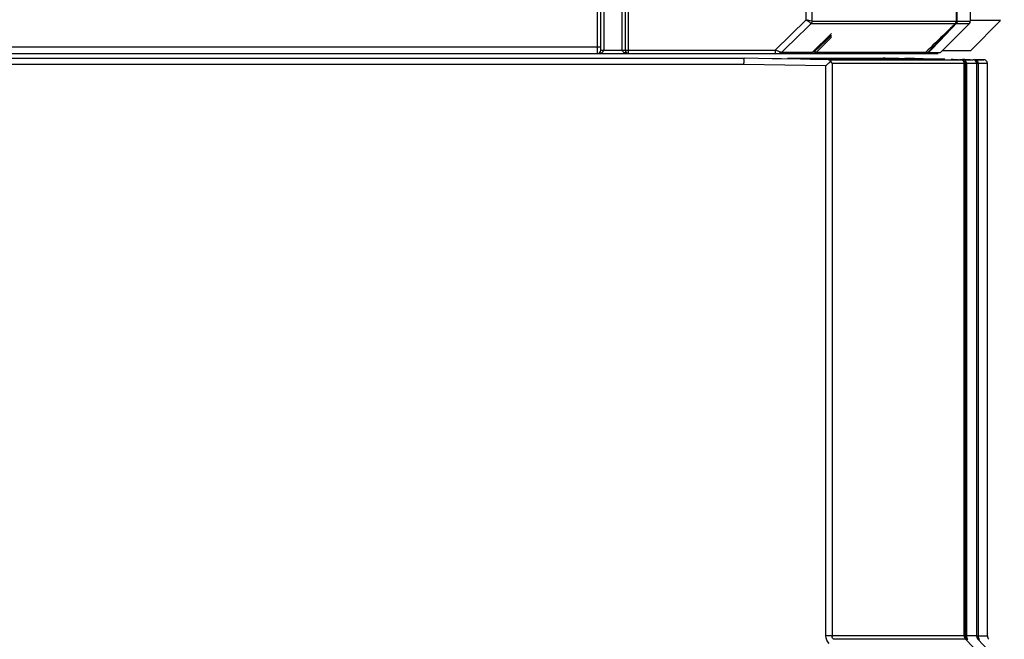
# Model space of a CAD drawing. Header units: millimetres. Extents: x 0 to 594, y 0 to 420.
# Tile 25 of 61: x 299 to 323, y 172 to 188. Entities that reach past the tile are written whole.
import ezdxf

# ---------------------------------------------------------------- set-up
doc = ezdxf.new("R2010")
doc.units = ezdxf.units.MM
doc.header["$LTSCALE"] = 32.67
doc.layers.get('0').update_dxf_attribs({"linetype": 'CONTINUOUS'})
doc.styles.get("Standard").update_dxf_attribs({"font": 'txt', "width": 0.8})
doc.dimstyles.new('DIMSTYLE_1', dxfattribs={"dimtxt": 3.5, "dimasz": 3.5, "dimexe": 1, "dimexo": 0, "dimgap": 0.875, "dimtad": 1, "dimlfac": 3.333333, "dimdsep": 46, "dimtxsty": 'STANDARD', "dimblk": '_FILLED', "dimblk1": '_FILLED', "dimblk2": '_FILLED', "dimcen": 0.09, "dimclrt": 5, "dimadec": 0, "dimazin": 0, "dimtp": 0.01, "dimtm": 0.01, "dimtfac": 1, "dimtofl": 0, "dimtmove": 0, "dimatfit": 3, "dimldrblk": '_FILLED', "dimfxl": 1, "dimtolj": 1, "dimarcsym": 0})

# ---------------------------------------------------------------- blocks, each defined once
blk = doc.blocks.new('_FILLED')
at = {"color": 0, "linetype": 'BYBLOCK'}
blk.add_solid([(0, 0), (-1, 0.1429), (-1, -0.1429)], dxfattribs=at)
blk = doc.blocks.new('*D17')
at = {"color": 2, "linetype": 'CONTINUOUS'}
for p, q in [((317.531, 302.209), (229.317, 302.209)), ((230.317, 302.209), (230.317, 228.642)), ((230.317, 155.074), (230.317, 228.642)), ((248.942, 155.074), (229.317, 155.074))]:
    blk.add_line(p, q, dxfattribs=at)
at = {"color": 2, "linetype": 'CONTINUOUS', "xscale": 3.5, "yscale": 3.5, "zscale": 3.5}
for p, rotation in [((230.317, 302.209), 90), ((230.317, 155.074), 270)]:
    blk.add_blockref('_FILLED', p, dxfattribs=dict(at, rotation=rotation))
at = {"color": 5, "linetype": 'CONTINUOUS', "insert": (225.942, 228.642), "char_height": 3.5, "width": 16.8, "attachment_point": 2, "rotation": 90, "line_spacing_factor": 0.9}
blk.add_mtext('490.45', dxfattribs=at)

msp = doc.modelspace()

# ---------------------------------------------------------------- linework, layer by layer
at = {"color": 9, "linetype": 'CONTINUOUS'}
for p, q in [((312.8665, 186.6931), (312.8665, 291.6831)), ((313.6165, 186.6931), (313.6165, 291.6712)), ((317.9398, 187.5053), (317.9227, 291.6181)), ((317.9398, 187.5053), (317.1838, 186.7681)), ((318.0652, 187.4212), (321.5746, 187.4212)), ((318.0864, 187.4742), (321.5926, 187.4742)), ((321.5932, 187.4212), (321.9164, 187.4212)), ((321.5968, 187.4645), (321.5965, 187.4778)), ((321.5977, 187.4828), (321.5979, 187.4828)), ((321.6187, 187.4742), (321.9384, 187.4742)), ((321.9125, 187.425), (321.9164, 187.4212)), ((322.6719, 187.4921), (321.937, 187.4905)), ((321.4194, 187.2602), (320.8971, 186.7151)), ((312.9415, 186.8431), (249.602, 186.8431)), ((312.9415, 186.7681), (317.1838, 186.7681)), ((317.1838, 186.7681), (317.1838, 186.6931)), ((317.2582, 186.7432), (317.207, 186.7607)), ((318.0899, 186.7151), (317.3416, 186.7151)), ((318.1545, 186.744), (318.1297, 186.744)), ((318.1298, 186.7321), (318.1298, 186.6931)), ((318.1828, 186.7151), (318.1545, 186.744)), ((320.8445, 186.7151), (318.1828, 186.7151)), ((320.8971, 186.7151), (320.8637, 186.7151)), ((320.9166, 186.7151), (321.2088, 186.7151)), ((321.2579, 186.7641), (321.9439, 186.7641)), ((316.4281, 186.4242), (288.7493, 186.4242)), ((318.4228, 186.3902), (316.4281, 186.4242)), ((318.4228, 172.5222), (318.4228, 186.3902)), ((318.4857, 186.5391), (321.6993, 186.5391)), ((321.7874, 186.4491), (318.5695, 186.4491)), ((318.5695, 186.4491), (318.5695, 172.5222)), ((321.7525, 186.5391), (321.9994, 186.5391)), ((322.0877, 186.4491), (321.8122, 186.4491)), ((321.8122, 186.4491), (321.8122, 172.5222)), ((321.8407, 186.4491), (321.8407, 172.5222)), ((322.0457, 186.5391), (322.2609, 186.5391)), ((322.3493, 186.4491), (322.0957, 186.4491)), ((322.1236, 186.4491), (322.1236, 172.5222)), ((321.764, 172.5222), (318.4228, 172.5222)), ((321.8122, 172.5222), (321.7921, 172.5125)), ((321.8435, 172.5222), (321.8407, 172.5222)), ((322.0877, 172.5222), (321.864, 172.5222)), ((322.1368, 172.5222), (322.3493, 172.5222)), ((321.8207, 172.4395), (318.6052, 172.4395))]:
    msp.add_line(p, q, dxfattribs=at)
at = {"color": 6, "linetype": 'CONTINUOUS'}
for p, q in [((312.9415, 186.7681), (312.9415, 291.6181)), ((313.0163, 291.6255), (313.0164, 186.7681)), ((313.4668, 186.7681), (313.4669, 291.6255)), ((313.5415, 186.7681), (313.5415, 291.6181)), ((318.0864, 187.4742), (318.0864, 291.5431)), ((321.5977, 187.4828), (321.5974, 291.6931)), ((321.6139, 187.4833), (321.6139, 291.6931)), ((321.9384, 187.4742), (321.9384, 291.6931)), ((321.4663, 187.2887), (321.5062, 187.3304)), ((321.5062, 187.3304), (321.5932, 187.4212)), ((321.5849, 187.4321), (321.5865, 187.4344)), ((321.5964, 187.4247), (321.6017, 187.4481)), ((321.618, 187.4646), (321.6187, 187.4742)), ((321.7886, 187.2937), (321.9164, 187.4212)), ((321.9439, 186.7641), (322.6719, 187.4921)), ((318.5515, 187.1672), (318.3977, 187.0165)), ((318.5515, 187.1735), (318.5515, 187.1672)), ((318.5515, 187.0764), (318.5515, 187.1369)), ((321.1421, 186.9505), (321.3677, 187.1858)), ((321.4097, 187.2614), (321.3313, 187.1858)), ((321.3677, 187.1858), (321.4296, 187.2504)), ((321.4296, 187.2504), (321.4663, 187.2887)), ((321.4446, 186.9505), (321.6805, 187.1858)), ((321.6805, 187.1858), (321.757, 187.2622)), ((321.757, 187.2622), (321.7886, 187.2937)), ((318.2438, 186.8658), (318.0899, 186.7151)), ((318.3977, 187.0165), (318.2438, 186.8658)), ((318.419, 187.0013), (318.2865, 186.8727)), ((318.3057, 186.8356), (318.4286, 186.956)), ((318.4286, 186.956), (318.5515, 187.0764)), ((321.0201, 186.8231), (321.1421, 186.9505)), ((321.2534, 186.7596), (321.3834, 186.8893)), ((321.3834, 186.8893), (321.4446, 186.9505)), ((249.6072, 186.6931), (321.1558, 186.6931)), ((318.0878, 186.7173), (318.0899, 186.7151)), ((318.1828, 186.7151), (318.3057, 186.8356)), ((320.902, 186.7037), (320.8637, 186.6931)), ((320.9166, 186.7151), (321.0201, 186.8231)), ((321.2088, 186.7151), (321.2256, 186.7318)), ((321.2256, 186.7318), (321.2534, 186.7596)), ((288.7493, 186.5742), (316.4285, 186.5742)), ((317.1143, 186.5625), (316.4285, 186.5742)), ((317.1816, 186.5614), (317.1143, 186.5625)), ((317.2877, 186.5595), (317.1816, 186.5614)), ((317.339, 186.5587), (317.2877, 186.5595)), ((317.8, 186.5508), (317.339, 186.5587)), ((317.4865, 186.5742), (319.8148, 186.5742)), ((318.0344, 186.5468), (317.8, 186.5508)), ((318.4254, 186.5401), (318.0344, 186.5468)), ((318.4611, 186.4277), (318.4228, 186.3902)), ((318.4857, 186.5391), (318.4254, 186.5401)), ((321.3128, 186.5485), (318.4857, 186.5485)), ((321.4653, 186.5436), (321.525, 186.5428)), ((321.5147, 186.5426), (321.4701, 186.5435)), ((321.5147, 186.5426), (321.6377, 186.5403)), ((321.6377, 186.5403), (321.6993, 186.5391)), ((321.7525, 186.5391), (321.6767, 186.5403)), ((321.7892, 186.5473), (321.7551, 186.5479)), ((321.8039, 186.5427), (321.7596, 186.5436)), ((321.7622, 186.5436), (321.7843, 186.5433)), ((321.7874, 172.5222), (321.7874, 186.4491)), ((321.8039, 186.5427), (321.8691, 186.5415)), ((321.8691, 186.5415), (321.9342, 186.5403)), ((321.9342, 186.5403), (321.9994, 186.5391)), ((322.2609, 186.5391), (322.0353, 186.543)), ((322.0877, 186.4491), (322.0877, 172.5222)), ((322.3493, 172.5222), (322.3493, 186.4491)), ((322.6082, 171.6153), (321.8207, 172.4395)), ((322.761, 171.7683), (322.1209, 172.4395))]:
    msp.add_line(p, q, dxfattribs=at)
at = {"color": 7, "linetype": 'CONTINUOUS', "true_color": 0x606060}
for p, q in [((321.7877, 172.5222), (321.764, 172.5222)), ((321.8407, 172.5222), (321.8122, 172.5222)), ((321.8146, 172.4981), (321.8137, 172.4979)), ((321.8164, 172.4985), (321.8155, 172.4983)), ((321.8181, 172.499), (321.8172, 172.4988)), ((321.8198, 172.4994), (321.8189, 172.4992)), ((321.8214, 172.4998), (321.8206, 172.4996)), ((321.8229, 172.5002), (321.8221, 172.5)), ((322.0957, 172.5222), (322.1236, 172.5222)), ((322.0972, 172.498), (322.0981, 172.4982)), ((322.099, 172.4984), (322.0998, 172.4986)), ((322.1007, 172.4988), (322.1015, 172.499)), ((322.1024, 172.4992), (322.1032, 172.4994)), ((322.104, 172.4997), (322.1048, 172.4999)), ((322.1056, 172.5001), (322.1064, 172.5003))]:
    msp.add_line(p, q, dxfattribs=at)
at = {"color": 7, "linetype": 'CONTINUOUS'}
for p, q in [((321.786, 172.5222), (321.7874, 172.5222)), ((322.0857, 172.5222), (322.0877, 172.5222))]:
    msp.add_line(p, q, dxfattribs=at)
at = {"color": 6, "linetype": 'CONTINUOUS'}
for points in [[(321.5865, 187.4344), (321.5866, 187.4345), (321.5791, 187.4282)], [(321.5791, 187.4282), (321.5832, 187.4306), (321.5849, 187.4321)]]:
    msp.add_lwpolyline(points, dxfattribs=at)
at = {"color": 7, "linetype": 'CONTINUOUS', "true_color": 0x606060}
for points in [[(321.7881, 172.5087), (321.7882, 172.5086), (321.7883, 172.5084), (321.7884, 172.5083), (321.7884, 172.5081), (321.7885, 172.508), (321.7885, 172.5078), (321.7885, 172.5077), (321.7885, 172.5075), (321.7884, 172.5074), (321.7884, 172.5072), (321.7883, 172.5071), (321.7882, 172.5069), (321.7881, 172.5068), (321.7879, 172.5066), (321.7878, 172.5064), (321.7876, 172.5063), (321.7874, 172.5061), (321.7872, 172.5059), (321.787, 172.5058)], [(321.8279, 172.5017), (321.8273, 172.5015), (321.8266, 172.5013), (321.8259, 172.5011), (321.8251, 172.5009), (321.8244, 172.5006), (321.8237, 172.5004)], [(321.8374, 172.5052), (321.8371, 172.505), (321.8366, 172.5049), (321.8362, 172.5047), (321.8358, 172.5045), (321.8353, 172.5043), (321.8348, 172.5041), (321.8344, 172.5039), (321.8338, 172.5037), (321.8333, 172.5035), (321.8328, 172.5033), (321.8322, 172.5031), (321.8317, 172.5029), (321.8311, 172.5027), (321.8305, 172.5025), (321.8299, 172.5023), (321.8292, 172.5021), (321.8286, 172.5019), (321.8279, 172.5017)], [(321.8416, 172.5083), (321.8416, 172.5082), (321.8414, 172.508), (321.8413, 172.5078), (321.8412, 172.5077), (321.841, 172.5075), (321.8409, 172.5074), (321.8407, 172.5072), (321.8405, 172.507), (321.8402, 172.5068), (321.84, 172.5067), (321.8397, 172.5065), (321.8395, 172.5063), (321.8392, 172.5061), (321.8389, 172.506), (321.8385, 172.5058), (321.8382, 172.5056), (321.8378, 172.5054), (321.8374, 172.5052)], [(322.1071, 172.5005), (322.1079, 172.5007), (322.1086, 172.5009), (322.1093, 172.5011), (322.11, 172.5013), (322.1107, 172.5015), (322.1113, 172.5017)], [(322.1113, 172.5017), (322.112, 172.5019), (322.1126, 172.5021), (322.1133, 172.5023), (322.1139, 172.5025), (322.1145, 172.5027), (322.115, 172.5029), (322.1156, 172.5031), (322.1161, 172.5033), (322.1167, 172.5035), (322.1172, 172.5037), (322.1177, 172.5039), (322.1181, 172.5041), (322.1186, 172.5043), (322.1191, 172.5045), (322.1195, 172.5047), (322.1199, 172.5049), (322.1203, 172.5051), (322.1207, 172.5053)], [(322.1207, 172.5053), (322.121, 172.5055), (322.1214, 172.5056), (322.1217, 172.5058), (322.122, 172.506), (322.1223, 172.5062), (322.1226, 172.5064), (322.1228, 172.5065), (322.1231, 172.5067), (322.1233, 172.5069), (322.1235, 172.5071), (322.1237, 172.5072), (322.1238, 172.5074), (322.124, 172.5076), (322.1241, 172.5077), (322.1242, 172.5079), (322.1243, 172.508), (322.1244, 172.5082), (322.1245, 172.5084)], [(322.1095, 172.4493), (322.1098, 172.4494), (322.1101, 172.4495), (322.1103, 172.4495), (322.1106, 172.4496), (322.1108, 172.4496), (322.1111, 172.4496), (322.1113, 172.4496), (322.1115, 172.4496), (322.1117, 172.4496), (322.1118, 172.4496), (322.112, 172.4495), (322.1121, 172.4495), (322.1123, 172.4494), (322.1124, 172.4493), (322.1125, 172.4492), (322.1126, 172.4491), (322.1126, 172.449), (322.1127, 172.4489), (322.1127, 172.4488)], [(322.1331, 172.4475), (322.1337, 172.4477), (322.1343, 172.448), (322.1349, 172.4483), (322.1355, 172.4485), (322.1361, 172.4488), (322.1366, 172.449), (322.1372, 172.4492), (322.1377, 172.4494), (322.1382, 172.4496), (322.1387, 172.4498), (322.1392, 172.45), (322.1397, 172.4502), (322.1402, 172.4503), (322.1406, 172.4505), (322.1411, 172.4506), (322.1415, 172.4508), (322.1419, 172.4509), (322.1423, 172.451)], [(322.1423, 172.451), (322.1427, 172.4511), (322.1431, 172.4511), (322.1434, 172.4512), (322.1438, 172.4513), (322.1441, 172.4513), (322.1444, 172.4514), (322.1447, 172.4514), (322.145, 172.4514), (322.1453, 172.4514), (322.1456, 172.4514), (322.1458, 172.4514), (322.146, 172.4514), (322.1463, 172.4513), (322.1465, 172.4513), (322.1466, 172.4512), (322.1468, 172.4512), (322.147, 172.4511), (322.1471, 172.451)]]:
    msp.add_lwpolyline(points, dxfattribs=at)
at = {"color": 6, "linetype": 'CONTINUOUS'}
for centre, radius, start, end in [((311.6669, 197.3822), 14.0482, 314.12892, 314.36154), ((315.144, 193.8317), 9.0787, 314.3397, 315.06288), ((289.1545, 217.1517), 42.0173, 314.14569, 314.39808), ((306.5054, 202.7027), 21.461, 313.98629, 314.1298), ((347.388, 156.8895), 41.7838, 134.14508, 134.39782), ((312.8665, 186.7681), 0.075, 270, 0.00008), ((313.6165, 186.7681), 0.075, 180, 270), ((322.2593, 186.4491), 0.09, 0, 89.00001), ((322.4693, 172.5222), 0.12, 179.36161, 223.60282)]:
    msp.add_arc(centre, radius, start, end, dxfattribs=at)
at = {"color": 9, "linetype": 'CONTINUOUS'}
msp.add_arc((316.8516, 185.6942), 1.1242, 71.56769, 72.80996, dxfattribs=at)
at = {"color": 7, "linetype": 'CONTINUOUS', "true_color": 0x606060}
for centre, radius, start, end in [((318.4679, 186.4501), 0.0892, 29.38613, 44.71983), ((321.9257, 172.5222), 0.1383, 179.99657, 185.60643), ((322.0072, 172.5222), 0.195, 180.00875, 187.17079), ((321.9459, 172.5222), 0.1052, 180.00138, 187.59066), ((322.2198, 172.5222), 0.1321, 179.99757, 185.90873), ((322.2335, 172.5222), 0.1099, 180.00201, 187.2429), ((321.9185, 172.5333), 0.1355, 218.89813, 223.82901), ((322.215, 172.5294), 0.1302, 218.26492, 223.70568), ((322.2374, 172.5165), 0.1116, 215.99215, 223.71143)]:
    msp.add_arc(centre, radius, start, end, dxfattribs=at)
at = {"color": 6, "linetype": 'CONTINUOUS'}
for points in [[(317.3416, 186.7151), (317.5829, 186.9504), (317.8243, 187.1855), (318.0652, 187.4212)], [(321.5926, 187.4742), (321.5927, 187.4618), (321.589, 187.4275), (321.5829, 187.4383)], [(321.5845, 187.4324), (321.5967, 187.4451), (321.5996, 187.4658), (321.5987, 187.4834)], [(321.5948, 187.4256), (321.6078, 187.4336), (321.6184, 187.4489), (321.6196, 187.4642)], [(321.595, 187.4212), (321.6062, 187.4318), (321.6189, 187.4483), (321.6145, 187.463)], [(321.9164, 187.4212), (321.9283, 187.4331), (321.9403, 187.4554), (321.9311, 187.4695)], [(321.3313, 187.1858), (321.1677, 187.0283), (321.0065, 186.8681), (320.8404, 186.7131)], [(318.0899, 186.7151), (318.078, 186.7032), (318.0557, 186.6912), (318.0416, 186.7004)], [(318.1828, 186.7151), (318.1709, 186.7032), (318.1486, 186.6912), (318.1345, 186.7004)], [(320.1961, 186.5643), (320.069, 186.5658), (319.9419, 186.572), (319.8148, 186.5742)], [(320.5774, 186.5643), (320.4503, 186.5658), (320.3232, 186.5627), (320.1961, 186.5643)], [(320.7881, 186.5589), (320.7179, 186.5611), (320.6477, 186.5634), (320.5774, 186.5643)], [(321.7874, 186.4491), (321.7874, 186.4788), (321.769, 186.5114), (321.7435, 186.5265)], [(322.0457, 186.5253), (322.0321, 186.5339), (322.0155, 186.5388), (321.9994, 186.5391)], [(322.0353, 186.5391), (322.0504, 186.5388), (322.0659, 186.5345), (322.0789, 186.5269)], [(322.0877, 186.4491), (322.0877, 186.4689), (322.0848, 186.4946), (322.0681, 186.5052)], [(322.0789, 186.5269), (322.0966, 186.5166), (322.1182, 186.5002), (322.1182, 186.4798)], [(321.7874, 172.5222), (321.7871, 172.4961), (321.7966, 172.4685), (321.813, 172.4482)], [(322.0877, 172.5222), (322.0875, 172.4964), (322.0967, 172.4691), (322.1127, 172.4488)]]:
    msp.add_open_spline(points, degree=3, dxfattribs=at)
at = {"color": 9, "linetype": 'CONTINUOUS'}
for points, knots in [([(318.0652, 187.4212), (318.06, 187.4245), (318.0186, 187.4531), (317.9768, 187.4812), (317.9398, 187.5053)], [0, 0, 0, 0, 0.1220524, 1, 1, 1, 1]), ([(318.0864, 187.4742), (318.0801, 187.476), (318.031, 187.4856), (317.9821, 187.4959), (317.9398, 187.5053)], [0, 0, 0, 0, 0.1312535, 1, 1, 1, 1]), ([(321.5926, 187.4742), (321.5932, 187.4695), (321.5924, 187.4649), (321.5972, 187.4563), (321.5967, 187.4625), (321.5968, 187.4645)], [0, 0, 0, 0, 0.6306661, 0.7276428, 1, 1, 1, 1]), ([(312.8665, 186.6931), (312.9035, 186.6931), (312.9569, 186.6991), (312.9976, 186.7316), (313.0054, 186.7425)], [0, 0, 0, 0, 0.7344871, 1, 1, 1, 1]), ([(313.0054, 186.7425), (313.0082, 186.7463), (313.0129, 186.7545), (313.0157, 186.7635), (313.0164, 186.7681)], [0, 0, 0, 0, 0.5000359, 1, 1, 1, 1]), ([(313.4776, 186.7425), (313.4749, 186.7463), (313.4701, 186.7545), (313.4674, 186.7635), (313.4666, 186.7681)], [0, 0, 0, 0, 0.5000176, 1, 1, 1, 1]), ([(313.6165, 186.6931), (313.5795, 186.6931), (313.5262, 186.699), (313.4854, 186.7316), (313.4776, 186.7425)], [0, 0, 0, 0, 0.7345273, 1, 1, 1, 1]), ([(317.3416, 186.7151), (317.338, 186.716), (317.3103, 186.726), (317.2824, 186.7349), (317.2582, 186.7432)], [0, 0, 0, 0, 0.127541, 1, 1, 1, 1]), ([(320.8971, 186.7151), (320.9008, 186.7139), (320.9073, 186.7123), (320.9143, 186.7135), (320.9166, 186.7151)], [0, 0, 0, 0, 0.5836844, 1, 1, 1, 1]), ([(321.6993, 186.5391), (321.7028, 186.539), (321.7098, 186.5386), (321.7167, 186.5372), (321.7201, 186.536)], [0, 0, 0, 0, 0.4904596, 1, 1, 1, 1]), ([(321.7827, 186.5266), (321.7784, 186.5304), (321.7689, 186.5365), (321.7579, 186.539), (321.7525, 186.5391)], [0, 0, 0, 0, 0.5184609, 1, 1, 1, 1]), ([(322.0496, 186.5363), (322.0473, 186.5372), (322.0426, 186.5385), (322.0377, 186.5391), (322.0353, 186.5391)], [0, 0, 0, 0, 0.5053959, 1, 1, 1, 1]), ([(322.0658, 186.5267), (322.0634, 186.5288), (322.0582, 186.5325), (322.0525, 186.5353), (322.0496, 186.5363)], [0, 0, 0, 0, 0.5115184, 1, 1, 1, 1]), ([(318.6052, 172.4395), (318.5903, 172.4539), (318.5666, 172.4794), (318.5764, 172.5085), (318.5805, 172.515)], [0, 0, 0, 0, 0.7308258, 1, 1, 1, 1])]:
    msp.add_open_spline(points, degree=3, knots=knots, dxfattribs=at)
for points in [[(318.0862, 187.4742), (318.0874, 187.4583), (318.0808, 187.4333), (318.065, 187.4312)], [(317.3416, 186.7151), (317.3302, 186.7033), (317.3082, 186.6912), (317.2945, 186.7004)], [(321.7967, 186.5266), (321.7835, 186.5343), (321.7678, 186.5388), (321.7525, 186.5391)], [(321.8122, 186.4491), (321.8124, 186.4768), (321.8036, 186.5085), (321.7827, 186.5266)], [(321.8407, 186.4491), (321.8407, 186.4788), (321.8222, 186.5115), (321.7967, 186.5266)], [(322.0957, 186.4491), (322.0959, 186.4768), (322.0869, 186.5086), (322.0658, 186.5267)], [(318.499, 172.336), (318.4525, 172.3844), (318.4231, 172.4552), (318.4228, 172.5222)], [(321.8137, 172.4979), (321.815, 172.4795), (321.8216, 172.455), (321.8388, 172.4485)], [(321.8407, 172.5222), (321.8411, 172.4925), (321.8536, 172.4611), (321.874, 172.4395)], [(322.0972, 172.498), (322.0981, 172.4842), (322.0996, 172.4687), (322.1084, 172.458)], [(322.1245, 172.5084), (322.1277, 172.4832), (322.1393, 172.4579), (322.1567, 172.4395)]]:
    msp.add_open_spline(points, degree=3, dxfattribs=at)
at = {"color": 6, "linetype": 'CONTINUOUS'}
for points, knots in [([(321.6139, 187.4833), (321.6139, 187.4778), (321.6098, 187.4747), (321.6167, 187.4641), (321.6168, 187.4649)], [0, 0, 0, 0, 0.8658754, 1, 1, 1, 1]), ([(321.6168, 187.4649), (321.617, 187.4662), (321.6171, 187.4697), (321.6172, 187.4731), (321.6172, 187.4752)], [0, 0, 0, 0, 0.3841456, 1, 1, 1, 1]), ([(320.7916, 186.6931), (320.7995, 186.6931), (320.8114, 186.6982), (320.8468, 186.7044), (320.8352, 186.7139), (320.8329, 186.7151)], [0, 0, 0, 0, 0.4043016, 0.8647848, 1, 1, 1, 1]), ([(316.4281, 186.4242), (316.4282, 186.4433), (316.4273, 186.4775), (316.4316, 186.5278), (316.4234, 186.5507), (316.4324, 186.5741), (316.4285, 186.5742)], [0, 0, 0, 0, 0.3822426, 0.7072234, 0.9236027, 1, 1, 1, 1]), ([(318.5313, 186.5129), (318.5305, 186.5056), (318.5169, 186.4694), (318.4823, 186.4491), (318.4611, 186.4277)], [0, 0, 0, 0, 0.1949566, 1, 1, 1, 1]), ([(318.5313, 186.5129), (318.5258, 186.5206), (318.516, 186.5376), (318.4935, 186.5348), (318.4877, 186.5292)], [0, 0, 0, 0, 0.5422007, 1, 1, 1, 1]), ([(318.5695, 186.4491), (318.5658, 186.463), (318.5599, 186.4869), (318.5386, 186.4928), (318.5325, 186.4934)], [0, 0, 0, 0, 0.7023523, 1, 1, 1, 1]), ([(321.7435, 186.5265), (321.7398, 186.5287), (321.7322, 186.5325), (321.7241, 186.5352), (321.72, 186.5363)], [0, 0, 0, 0, 0.5000753, 1, 1, 1, 1]), ([(322.0681, 186.5052), (322.0652, 186.507), (322.0582, 186.5098), (322.0507, 186.5102), (322.0467, 186.51)], [0, 0, 0, 0, 0.4592867, 1, 1, 1, 1]), ([(322.1182, 186.4798), (322.1182, 186.4763), (322.1168, 186.4687), (322.113, 186.462), (322.1105, 186.4586)], [0, 0, 0, 0, 0.4578212, 1, 1, 1, 1]), ([(321.8494, 172.4478), (321.8473, 172.4467), (321.8426, 172.4439), (321.8381, 172.4408), (321.8356, 172.4391)], [0, 0, 0, 0, 0.4351503, 1, 1, 1, 1]), ([(321.8665, 172.4485), (321.8654, 172.4435), (321.8809, 172.4248), (321.8512, 172.4346), (321.8431, 172.4394)], [0, 0, 0, 0, 0.3494653, 1, 1, 1, 1]), ([(321.864, 172.4515), (321.8627, 172.4522), (321.8572, 172.4523), (321.8526, 172.4496), (321.8494, 172.4478)], [0, 0, 0, 0, 0.2849682, 1, 1, 1, 1])]:
    msp.add_open_spline(points, degree=3, knots=knots, dxfattribs=at)
at = {"color": 7, "linetype": 'CONTINUOUS', "true_color": 0x606060}
for points in [[(318.5313, 186.5129), (318.5323, 186.5114), (318.5342, 186.5083), (318.5358, 186.5041), (318.5364, 186.5018)], [(318.5364, 186.5018), (318.5384, 186.5006), (318.5419, 186.498), (318.5445, 186.4952), (318.5456, 186.4939)]]:
    msp.add_open_spline(points, degree=3, dxfattribs=at)
at = {"color": 7, "linetype": 'CONTINUOUS'}
for points, knots in [([(321.7881, 172.5087), (321.7887, 172.508), (321.7884, 172.5025), (321.7823, 172.503), (321.7791, 172.5023)], [0, 0, 0, 0, 0.2277825, 1, 1, 1, 1]), ([(321.8137, 172.4979), (321.8189, 172.4991), (321.8259, 172.5019), (321.8361, 172.5026), (321.8375, 172.5052)], [0, 0, 0, 0, 0.6443331, 1, 1, 1, 1]), ([(322.0972, 172.498), (322.1024, 172.4992), (322.1089, 172.502), (322.1198, 172.5025), (322.1207, 172.5053)], [0, 0, 0, 0, 0.6514602, 1, 1, 1, 1]), ([(321.8101, 172.4489), (321.8102, 172.4482), (321.8083, 172.4461), (321.8068, 172.4444), (321.8056, 172.4432)], [0, 0, 0, 0, 0.2916071, 1, 1, 1, 1]), ([(322.1095, 172.4493), (322.1096, 172.4487), (322.1078, 172.4466), (322.1065, 172.445), (322.1054, 172.4438)], [0, 0, 0, 0, 0.2851072, 1, 1, 1, 1]), ([(322.1471, 172.451), (322.146, 172.4518), (322.1405, 172.4521), (322.1362, 172.4492), (322.133, 172.4475)], [0, 0, 0, 0, 0.2714992, 1, 1, 1, 1])]:
    msp.add_open_spline(points, degree=3, knots=knots, dxfattribs=at)

# ---------------------------------------------------------------- dimensions: what is measured, and where the dimension line sits
at = {"color": 2, "linetype": 'CONTINUOUS'}
dim = msp.add_linear_dim(base=(230.3171, 155.0742), p1=(317.5312, 302.2089), p2=(248.9424, 155.0742), angle=270, dimstyle='DIMSTYLE_1', dxfattribs=at)
dim.commit()
dim.dimension.update_dxf_attribs({"geometry": '*D17', "text_midpoint": (230.3171, 228.6415), "dimtype": 160})

doc.saveas('drawing.dxf')
